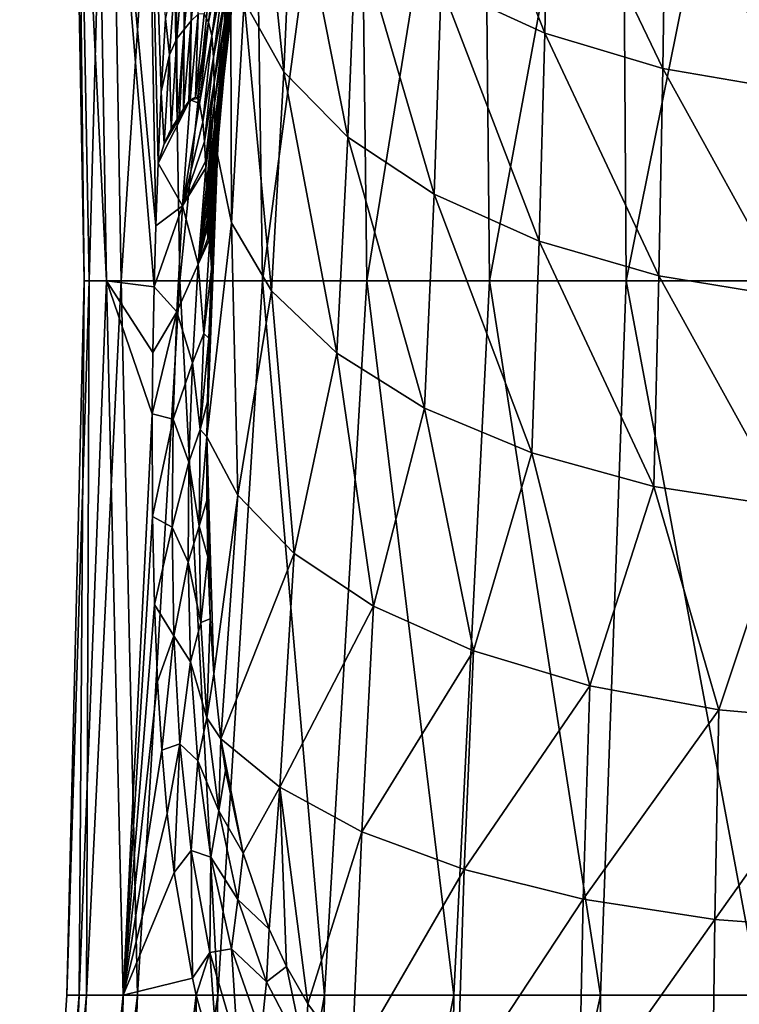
# Model space of a CAD drawing. Header units: millimetres. Extents: x -27 to 27, y -375 to 166.
# Tile 7 of 49: x -22 to -5, y 39 to 63. Entities that reach past the tile are written whole.
import ezdxf

# ---------------------------------------------------------------- set-up
doc = ezdxf.new("R2010")
doc.units = ezdxf.units.MM
doc.header["$LTSCALE"] = 62.577778
for name, color, linetype in [('13', 7, 'CONTINUOUS'), ('15', 7, 'CONTINUOUS'), ('6', 7, 'CONTINUOUS'), ('8', 7, 'CONTINUOUS'), ('9', 7, 'CONTINUOUS')]:
    doc.layers.add(name, color=color, linetype=linetype)

msp = doc.modelspace()

# ---------------------------------------------------------------- linework, layer by layer
at = {"layer": '13', "color": 7, "linetype": 'CONTINUOUS', "true_color": 0xa2afbf}
for points in [[(-18.388, 63.162, 10.067), (-18.21, 63.371, 10.44), (-18.177, 65.365, 10.517), (-18.388, 63.162, 10.067)], [(-18.388, 63.162, 10.067), (-18.177, 65.365, 10.517), (-18.376, 65.181, 10.128), (-18.388, 63.162, 10.067)], [(-18.21, 63.371, 10.44), (-18.039, 63.539, 10.815), (-17.98, 65.534, 10.911), (-18.21, 63.371, 10.44)], [(-18.21, 63.371, 10.44), (-17.98, 65.534, 10.911), (-18.177, 65.365, 10.517), (-18.21, 63.371, 10.44)], [(-17.781, 63.346, 11.471), (-17.513, 65.432, 11.996), (-17.892, 63.552, 11.165), (-17.781, 63.346, 11.471)], [(-17.781, 63.346, 11.471), (-17.429, 65.083, 12.285), (-17.513, 65.432, 11.996), (-17.781, 63.346, 11.471)], [(-17.387, 63.335, 12.938), (-17.103, 65.319, 13.546), (-17.394, 63.841, 12.704), (-17.387, 63.335, 12.938)], [(-17.387, 63.335, 12.938), (-17.124, 64.8, 13.785), (-17.103, 65.319, 13.546), (-17.387, 63.335, 12.938)], [(-18.595, 64.719, 9.692), (-18.567, 62.939, 9.7), (-18.376, 65.181, 10.128), (-18.595, 64.719, 9.692)], [(-18.567, 62.939, 9.7), (-18.388, 63.162, 10.067), (-18.376, 65.181, 10.128), (-18.567, 62.939, 9.7)], [(-17.701, 63.003, 11.745), (-17.429, 65.083, 12.285), (-17.781, 63.346, 11.471), (-17.701, 63.003, 11.745)], [(-17.701, 63.003, 11.745), (-17.389, 64.561, 12.525), (-17.429, 65.083, 12.285), (-17.701, 63.003, 11.745)], [(-18.595, 64.719, 9.692), (-18.851, 63.436, 9.137), (-18.754, 62.533, 9.311), (-18.595, 64.719, 9.692)], [(-18.595, 64.719, 9.692), (-18.754, 62.533, 9.311), (-18.567, 62.939, 9.7), (-18.595, 64.719, 9.692)], [(-17.397, 62.809, 13.161), (-17.153, 64.326, 14.032), (-17.124, 64.8, 13.785), (-17.397, 62.809, 13.161)], [(-17.397, 62.809, 13.161), (-17.124, 64.8, 13.785), (-17.387, 63.335, 12.938), (-17.397, 62.809, 13.161)], [(-17.658, 62.474, 11.971), (-17.389, 64.561, 12.525), (-17.701, 63.003, 11.745), (-17.658, 62.474, 11.971)], [(-17.658, 62.474, 11.971), (-17.394, 63.841, 12.704), (-17.389, 64.561, 12.525), (-17.658, 62.474, 11.971)], [(-17.413, 62.331, 13.39), (-17.173, 64.016, 14.328), (-17.153, 64.326, 14.032), (-17.413, 62.331, 13.39)], [(-17.413, 62.331, 13.39), (-17.153, 64.326, 14.032), (-17.397, 62.809, 13.161), (-17.413, 62.331, 13.39)], [(-17.4, 62.346, 15.664), (-17.313, 63.611, 16.587), (-17.229, 64.208, 16.434), (-17.4, 62.346, 15.664)], [(-17.4, 62.346, 15.664), (-17.229, 64.208, 16.434), (-17.211, 64.069, 15.966), (-17.4, 62.346, 15.664)], [(-17.643, 61.842, 12.166), (-17.394, 63.841, 12.704), (-17.658, 62.474, 11.971), (-17.643, 61.842, 12.166)], [(-17.643, 61.842, 12.166), (-17.387, 63.335, 12.938), (-17.394, 63.841, 12.704), (-17.643, 61.842, 12.166)], [(-17.419, 62.027, 13.666), (-17.409, 61.963, 14.015), (-17.173, 64.016, 14.328), (-17.419, 62.027, 13.666)], [(-17.419, 62.027, 13.666), (-17.173, 64.016, 14.328), (-17.413, 62.331, 13.39), (-17.419, 62.027, 13.666)], [(-17.409, 61.963, 14.015), (-17.176, 63.933, 14.7), (-17.173, 64.016, 14.328), (-17.409, 61.963, 14.015)], [(-17.409, 61.963, 14.015), (-17.403, 61.977, 14.392), (-17.176, 63.933, 14.7), (-17.409, 61.963, 14.015)], [(-17.403, 61.977, 14.392), (-17.184, 63.924, 15.098), (-17.176, 63.933, 14.7), (-17.403, 61.977, 14.392)], [(-17.403, 61.977, 14.392), (-17.399, 62.057, 14.794), (-17.184, 63.924, 15.098), (-17.403, 61.977, 14.392)], [(-17.399, 62.177, 15.216), (-17.4, 62.346, 15.664), (-17.211, 64.069, 15.966), (-17.399, 62.177, 15.216)], [(-17.399, 62.177, 15.216), (-17.211, 64.069, 15.966), (-17.195, 63.977, 15.523), (-17.399, 62.177, 15.216)], [(-17.399, 62.057, 14.794), (-17.399, 62.177, 15.216), (-17.195, 63.977, 15.523), (-17.399, 62.057, 14.794)], [(-17.399, 62.057, 14.794), (-17.195, 63.977, 15.523), (-17.184, 63.924, 15.098), (-17.399, 62.057, 14.794)], [(-17.443, 61.964, 15.89), (-17.313, 63.611, 16.587), (-17.4, 62.346, 15.664), (-17.443, 61.964, 15.89)], [(-18.851, 63.436, 9.137), (-18.955, 61.613, 8.871), (-18.754, 62.533, 9.311), (-18.851, 63.436, 9.137)], [(-18.401, 61.19, 10.035), (-18.27, 61.378, 10.331), (-18.21, 63.371, 10.44), (-18.401, 61.19, 10.035)], [(-18.401, 61.19, 10.035), (-18.21, 63.371, 10.44), (-18.388, 63.162, 10.067), (-18.401, 61.19, 10.035)], [(-18.27, 61.378, 10.331), (-18.236, 61.415, 10.41), (-18.21, 63.371, 10.44), (-18.27, 61.378, 10.331)], [(-18.236, 61.415, 10.41), (-18.106, 61.475, 10.727), (-18.039, 63.539, 10.815), (-18.236, 61.415, 10.41)], [(-18.236, 61.415, 10.41), (-18.039, 63.539, 10.815), (-18.21, 63.371, 10.44), (-18.236, 61.415, 10.41)], [(-18.106, 61.475, 10.727), (-17.781, 63.346, 11.471), (-17.892, 63.552, 11.165), (-18.106, 61.475, 10.727)], [(-18.106, 61.475, 10.727), (-17.892, 63.552, 11.165), (-18.039, 63.539, 10.815), (-18.106, 61.475, 10.727)], [(-18.058, 61.443, 10.851), (-17.781, 63.346, 11.471), (-18.106, 61.475, 10.727), (-18.058, 61.443, 10.851)], [(-18.001, 61.322, 11.017), (-17.781, 63.346, 11.471), (-18.058, 61.443, 10.851), (-18.001, 61.322, 11.017)], [(-18.001, 61.322, 11.017), (-17.701, 63.003, 11.745), (-17.781, 63.346, 11.471), (-18.001, 61.322, 11.017)], [(-18.562, 60.924, 9.684), (-18.388, 63.162, 10.067), (-18.567, 62.939, 9.7), (-18.562, 60.924, 9.684)], [(-18.562, 60.924, 9.684), (-18.502, 61.022, 9.815), (-18.388, 63.162, 10.067), (-18.562, 60.924, 9.684)], [(-18.502, 61.022, 9.815), (-18.401, 61.19, 10.035), (-18.388, 63.162, 10.067), (-18.502, 61.022, 9.815)], [(-17.629, 61.33, 12.385), (-17.387, 63.335, 12.938), (-17.643, 61.842, 12.166), (-17.629, 61.33, 12.385)], [(-17.629, 61.33, 12.385), (-17.397, 62.809, 13.161), (-17.387, 63.335, 12.938), (-17.629, 61.33, 12.385)], [(-18.754, 62.533, 9.311), (-18.705, 60.694, 9.379), (-18.567, 62.939, 9.7), (-18.754, 62.533, 9.311)], [(-18.705, 60.694, 9.379), (-18.562, 60.924, 9.684), (-18.567, 62.939, 9.7), (-18.705, 60.694, 9.379)], [(-17.922, 60.868, 11.291), (-17.701, 63.003, 11.745), (-18.001, 61.322, 11.017), (-17.922, 60.868, 11.291)], [(-17.922, 60.868, 11.291), (-17.658, 62.474, 11.971), (-17.701, 63.003, 11.745), (-17.922, 60.868, 11.291)], [(-17.628, 60.799, 12.592), (-17.397, 62.809, 13.161), (-17.629, 61.33, 12.385), (-17.628, 60.799, 12.592)], [(-17.628, 60.799, 12.592), (-17.413, 62.331, 13.39), (-17.397, 62.809, 13.161), (-17.628, 60.799, 12.592)], [(-18.754, 62.533, 9.311), (-18.955, 61.613, 8.871), (-18.879, 60.32, 9.008), (-18.754, 62.533, 9.311)], [(-18.754, 62.533, 9.311), (-18.879, 60.32, 9.008), (-18.705, 60.694, 9.379), (-18.754, 62.533, 9.311)], [(-17.882, 60.381, 11.487), (-17.658, 62.474, 11.971), (-17.922, 60.868, 11.291), (-17.882, 60.381, 11.487)], [(-17.882, 60.381, 11.487), (-17.643, 61.842, 12.166), (-17.658, 62.474, 11.971), (-17.882, 60.381, 11.487)], [(-17.632, 60.317, 12.804), (-17.419, 62.027, 13.666), (-17.413, 62.331, 13.39), (-17.632, 60.317, 12.804)], [(-17.632, 60.317, 12.804), (-17.413, 62.331, 13.39), (-17.628, 60.799, 12.592), (-17.632, 60.317, 12.804)], [(-17.556, 60.276, 14.513), (-17.543, 60.477, 14.937), (-17.399, 62.177, 15.216), (-17.556, 60.276, 14.513)], [(-17.556, 60.276, 14.513), (-17.399, 62.177, 15.216), (-17.399, 62.057, 14.794), (-17.556, 60.276, 14.513)], [(-17.543, 60.477, 14.937), (-17.443, 61.964, 15.89), (-17.4, 62.346, 15.664), (-17.543, 60.477, 14.937)], [(-17.543, 60.477, 14.937), (-17.4, 62.346, 15.664), (-17.399, 62.177, 15.216), (-17.543, 60.477, 14.937)], [(-17.626, 60.02, 13.061), (-17.419, 62.027, 13.666), (-17.632, 60.317, 12.804), (-17.626, 60.02, 13.061)], [(-17.626, 60.02, 13.061), (-17.605, 59.978, 13.386), (-17.419, 62.027, 13.666), (-17.626, 60.02, 13.061)], [(-17.605, 59.978, 13.386), (-17.409, 61.963, 14.015), (-17.419, 62.027, 13.666), (-17.605, 59.978, 13.386)], [(-17.605, 59.978, 13.386), (-17.586, 60.017, 13.738), (-17.409, 61.963, 14.015), (-17.605, 59.978, 13.386)], [(-17.586, 60.017, 13.738), (-17.57, 60.126, 14.116), (-17.403, 61.977, 14.392), (-17.586, 60.017, 13.738)], [(-17.586, 60.017, 13.738), (-17.403, 61.977, 14.392), (-17.409, 61.963, 14.015), (-17.586, 60.017, 13.738)], [(-17.57, 60.126, 14.116), (-17.556, 60.276, 14.513), (-17.399, 62.057, 14.794), (-17.57, 60.126, 14.116)], [(-17.57, 60.126, 14.116), (-17.399, 62.057, 14.794), (-17.403, 61.977, 14.392), (-17.57, 60.126, 14.116)], [(-17.551, 60.363, 15.246), (-17.443, 61.964, 15.89), (-17.543, 60.477, 14.937), (-17.551, 60.363, 15.246)], [(-17.856, 59.881, 11.664), (-17.643, 61.842, 12.166), (-17.882, 60.381, 11.487), (-17.856, 59.881, 11.664)], [(-17.849, 59.725, 11.719), (-17.643, 61.842, 12.166), (-17.856, 59.881, 11.664), (-17.849, 59.725, 11.719)], [(-17.849, 59.725, 11.719), (-17.629, 61.33, 12.385), (-17.643, 61.842, 12.166), (-17.849, 59.725, 11.719)], [(-18.955, 61.613, 8.871), (-19.033, 59.841, 8.669), (-18.879, 60.32, 9.008), (-18.955, 61.613, 8.871)], [(-17.831, 59.265, 11.899), (-17.629, 61.33, 12.385), (-17.849, 59.725, 11.719), (-17.831, 59.265, 11.899)], [(-17.831, 59.265, 11.899), (-17.628, 60.799, 12.592), (-17.629, 61.33, 12.385), (-17.831, 59.265, 11.899)], [(-17.823, 59.068, 11.989), (-17.628, 60.799, 12.592), (-17.831, 59.265, 11.899), (-17.823, 59.068, 11.989)], [(-17.818, 58.76, 12.099), (-17.628, 60.799, 12.592), (-17.823, 59.068, 11.989), (-17.818, 58.76, 12.099)], [(-17.818, 58.76, 12.099), (-17.632, 60.317, 12.804), (-17.628, 60.799, 12.592), (-17.818, 58.76, 12.099)], [(-17.662, 58.564, 14.239), (-17.551, 60.363, 15.246), (-17.543, 60.477, 14.937), (-17.662, 58.564, 14.239)], [(-17.662, 58.564, 14.239), (-17.543, 60.477, 14.937), (-17.556, 60.276, 14.513), (-17.662, 58.564, 14.239)], [(-17.817, 58.431, 12.201), (-17.632, 60.317, 12.804), (-17.818, 58.76, 12.099), (-17.817, 58.431, 12.201)], [(-17.815, 58.252, 12.27), (-17.632, 60.317, 12.804), (-17.817, 58.431, 12.201), (-17.815, 58.252, 12.27)], [(-17.815, 58.252, 12.27), (-17.626, 60.02, 13.061), (-17.632, 60.317, 12.804), (-17.815, 58.252, 12.27)], [(-17.685, 58.343, 13.854), (-17.662, 58.564, 14.239), (-17.556, 60.276, 14.513), (-17.685, 58.343, 13.854)], [(-17.685, 58.343, 13.854), (-17.556, 60.276, 14.513), (-17.57, 60.126, 14.116), (-17.685, 58.343, 13.854)], [(-17.637, 58.829, 14.668), (-17.551, 60.363, 15.246), (-17.662, 58.564, 14.239), (-17.637, 58.829, 14.668)], [(-17.796, 57.973, 12.509), (-17.626, 60.02, 13.061), (-17.815, 58.252, 12.27), (-17.796, 57.973, 12.509)], [(-17.796, 57.973, 12.509), (-17.767, 57.942, 12.803), (-17.626, 60.02, 13.061), (-17.796, 57.973, 12.509)], [(-17.767, 57.942, 12.803), (-17.605, 59.978, 13.386), (-17.626, 60.02, 13.061), (-17.767, 57.942, 12.803)], [(-17.767, 57.942, 12.803), (-17.738, 58.015, 13.132), (-17.605, 59.978, 13.386), (-17.767, 57.942, 12.803)], [(-17.738, 58.015, 13.132), (-17.711, 58.153, 13.481), (-17.586, 60.017, 13.738), (-17.738, 58.015, 13.132)], [(-17.738, 58.015, 13.132), (-17.586, 60.017, 13.738), (-17.605, 59.978, 13.386), (-17.738, 58.015, 13.132)], [(-17.711, 58.153, 13.481), (-17.685, 58.343, 13.854), (-17.57, 60.126, 14.116), (-17.711, 58.153, 13.481)], [(-17.711, 58.153, 13.481), (-17.57, 60.126, 14.116), (-17.586, 60.017, 13.738), (-17.711, 58.153, 13.481)], [(-17.696, 58.259, 13.696), (-17.685, 58.343, 13.854), (-17.711, 58.153, 13.481), (-17.696, 58.259, 13.696)], [(-17.752, 57.969, 12.967), (-17.738, 58.015, 13.132), (-17.767, 57.942, 12.803), (-17.752, 57.969, 12.967)]]:
    msp.add_3dface(points, dxfattribs=at)
at = {"layer": '15', "color": 7, "linetype": 'CONTINUOUS', "true_color": 0xa2afbf}
for points in [[(-18.879, 60.32, 9.008), (-19.033, 59.841, 8.669), (-18.236, 61.415, 10.41), (-18.879, 60.32, 9.008)], [(-18.236, 61.415, 10.41), (-19.033, 59.841, 8.669), (-18.429, 58.779, 10.004), (-18.236, 61.415, 10.41)], [(-18.879, 60.32, 9.008), (-18.236, 61.415, 10.41), (-18.705, 60.694, 9.379), (-18.879, 60.32, 9.008)], [(-18.236, 61.415, 10.41), (-18.562, 60.924, 9.684), (-18.705, 60.694, 9.379), (-18.236, 61.415, 10.41)], [(-18.236, 61.415, 10.41), (-18.502, 61.022, 9.815), (-18.562, 60.924, 9.684), (-18.236, 61.415, 10.41)], [(-18.236, 61.415, 10.41), (-18.401, 61.19, 10.035), (-18.502, 61.022, 9.815), (-18.236, 61.415, 10.41)], [(-18.001, 61.322, 11.017), (-18.236, 61.415, 10.41), (-18.429, 58.779, 10.004), (-18.001, 61.322, 11.017)], [(-18.236, 61.415, 10.41), (-18.27, 61.378, 10.331), (-18.401, 61.19, 10.035), (-18.236, 61.415, 10.41)], [(-18.058, 61.443, 10.851), (-18.106, 61.475, 10.727), (-18.236, 61.415, 10.41), (-18.058, 61.443, 10.851)], [(-18.001, 61.322, 11.017), (-18.058, 61.443, 10.851), (-18.236, 61.415, 10.41), (-18.001, 61.322, 11.017)], [(-17.922, 60.868, 11.291), (-18.001, 61.322, 11.017), (-18.429, 58.779, 10.004), (-17.922, 60.868, 11.291)], [(-17.882, 60.381, 11.487), (-17.922, 60.868, 11.291), (-18.429, 58.779, 10.004), (-17.882, 60.381, 11.487)], [(-17.856, 59.881, 11.664), (-17.882, 60.381, 11.487), (-18.429, 58.779, 10.004), (-17.856, 59.881, 11.664)], [(-19.033, 59.841, 8.669), (-19.089, 58.28, 8.528), (-18.429, 58.779, 10.004), (-19.033, 59.841, 8.669)], [(-17.849, 59.725, 11.719), (-17.856, 59.881, 11.664), (-18.429, 58.779, 10.004), (-17.849, 59.725, 11.719)], [(-18.042, 57.327, 11.265), (-17.849, 59.725, 11.719), (-18.429, 58.779, 10.004), (-18.042, 57.327, 11.265)], [(-17.831, 59.265, 11.899), (-17.849, 59.725, 11.719), (-18.042, 57.327, 11.265), (-17.831, 59.265, 11.899)], [(-17.823, 59.068, 11.989), (-17.831, 59.265, 11.899), (-18.042, 57.327, 11.265), (-17.823, 59.068, 11.989)], [(-17.818, 58.76, 12.099), (-17.823, 59.068, 11.989), (-18.042, 57.327, 11.265), (-17.818, 58.76, 12.099)], [(-17.623, 59.031, 14.842), (-17.637, 58.829, 14.668), (-17.71, 57.218, 14.264), (-17.623, 59.031, 14.842)], [(-17.637, 58.829, 14.668), (-17.623, 59.031, 14.842), (-17.63, 58.934, 14.751), (-17.637, 58.829, 14.668)], [(-19.089, 58.28, 8.528), (-19.131, 56.772, 8.431), (-18.429, 58.779, 10.004), (-19.089, 58.28, 8.528)], [(-19.131, 56.772, 8.431), (-18.569, 56.143, 9.715), (-18.429, 58.779, 10.004), (-19.131, 56.772, 8.431)], [(-18.569, 56.143, 9.715), (-18.042, 57.327, 11.265), (-18.429, 58.779, 10.004), (-18.569, 56.143, 9.715)], [(-17.817, 58.431, 12.201), (-17.818, 58.76, 12.099), (-18.042, 57.327, 11.265), (-17.817, 58.431, 12.201)], [(-17.71, 57.218, 14.264), (-17.637, 58.829, 14.668), (-17.662, 58.564, 14.239), (-17.71, 57.218, 14.264)], [(-17.71, 57.218, 14.264), (-17.662, 58.564, 14.239), (-17.685, 58.343, 13.854), (-17.71, 57.218, 14.264)], [(-17.815, 58.252, 12.27), (-17.817, 58.431, 12.201), (-18.042, 57.327, 11.265), (-17.815, 58.252, 12.27)], [(-17.796, 57.973, 12.509), (-17.815, 58.252, 12.27), (-18.042, 57.327, 11.265), (-17.796, 57.973, 12.509)], [(-17.71, 57.218, 14.264), (-17.696, 58.259, 13.696), (-17.711, 58.153, 13.481), (-17.71, 57.218, 14.264)], [(-17.71, 57.218, 14.264), (-17.685, 58.343, 13.854), (-17.696, 58.259, 13.696), (-17.71, 57.218, 14.264)], [(-17.752, 57.969, 12.967), (-17.796, 57.973, 12.509), (-18.042, 57.327, 11.265), (-17.752, 57.969, 12.967)], [(-17.895, 55.606, 12.403), (-17.752, 57.969, 12.967), (-18.042, 57.327, 11.265), (-17.895, 55.606, 12.403)], [(-17.71, 57.218, 14.264), (-17.752, 57.969, 12.967), (-17.895, 55.606, 12.403), (-17.71, 57.218, 14.264)], [(-17.752, 57.969, 12.967), (-17.767, 57.942, 12.803), (-17.796, 57.973, 12.509), (-17.752, 57.969, 12.967)], [(-17.71, 57.218, 14.264), (-17.738, 58.015, 13.132), (-17.752, 57.969, 12.967), (-17.71, 57.218, 14.264)], [(-17.71, 57.218, 14.264), (-17.711, 58.153, 13.481), (-17.738, 58.015, 13.132), (-17.71, 57.218, 14.264)], [(-18.183, 54.879, 10.924), (-18.042, 57.327, 11.265), (-18.569, 56.143, 9.715), (-18.183, 54.879, 10.924)], [(-18.183, 54.879, 10.924), (-17.895, 55.606, 12.403), (-18.042, 57.327, 11.265), (-18.183, 54.879, 10.924)], [(-17.771, 55.497, 13.783), (-17.71, 57.218, 14.264), (-17.895, 55.606, 12.403), (-17.771, 55.497, 13.783)], [(-19.131, 56.772, 8.431), (-19.163, 55.137, 8.372), (-18.569, 56.143, 9.715), (-19.131, 56.772, 8.431)], [(-19.163, 55.137, 8.372), (-19.178, 53.612, 8.363), (-18.569, 56.143, 9.715), (-19.163, 55.137, 8.372)], [(-19.178, 53.612, 8.363), (-18.657, 53.481, 9.558), (-18.569, 56.143, 9.715), (-19.178, 53.612, 8.363)], [(-18.657, 53.481, 9.558), (-18.183, 54.879, 10.924), (-18.569, 56.143, 9.715), (-18.657, 53.481, 9.558)], [(-17.986, 53.222, 12.014), (-17.895, 55.606, 12.403), (-18.183, 54.879, 10.924), (-17.986, 53.222, 12.014)], [(-17.986, 53.222, 12.014), (-17.771, 55.497, 13.783), (-17.895, 55.606, 12.403), (-17.986, 53.222, 12.014)], [(-17.809, 53.914, 13.405), (-17.771, 55.497, 13.783), (-17.986, 53.222, 12.014), (-17.809, 53.914, 13.405)], [(-18.268, 52.412, 10.714), (-18.183, 54.879, 10.924), (-18.657, 53.481, 9.558), (-18.268, 52.412, 10.714)], [(-18.268, 52.412, 10.714), (-17.986, 53.222, 12.014), (-18.183, 54.879, 10.924), (-18.268, 52.412, 10.714)], [(-17.821, 53.046, 13.229), (-17.809, 53.914, 13.405), (-17.986, 53.222, 12.014), (-17.821, 53.046, 13.229)], [(-19.178, 53.612, 8.363), (-19.171, 51.062, 8.453), (-18.657, 53.481, 9.558), (-19.178, 53.612, 8.363)], [(-19.171, 51.062, 8.453), (-18.686, 50.798, 9.557), (-18.657, 53.481, 9.558), (-19.171, 51.062, 8.453)], [(-18.686, 50.798, 9.557), (-18.268, 52.412, 10.714), (-18.657, 53.481, 9.558), (-18.686, 50.798, 9.557)], [(-18.016, 50.827, 11.781), (-17.986, 53.222, 12.014), (-18.268, 52.412, 10.714), (-18.016, 50.827, 11.781)], [(-18.016, 50.827, 11.781), (-17.821, 53.046, 13.229), (-17.986, 53.222, 12.014), (-18.016, 50.827, 11.781)], [(-17.823, 51.46, 12.97), (-17.821, 53.046, 13.229), (-18.016, 50.827, 11.781), (-17.823, 51.46, 12.97)], [(-18.288, 49.932, 10.663), (-18.268, 52.412, 10.714), (-18.686, 50.798, 9.557), (-18.288, 49.932, 10.663)], [(-18.288, 49.932, 10.663), (-18.016, 50.827, 11.781), (-18.268, 52.412, 10.714), (-18.288, 49.932, 10.663)], [(-17.8, 50.062, 12.818), (-17.823, 51.46, 12.97), (-18.016, 50.827, 11.781), (-17.8, 50.062, 12.818)], [(-19.171, 51.062, 8.453), (-19.126, 48.878, 8.646), (-18.686, 50.798, 9.557), (-19.171, 51.062, 8.453)], [(-19.126, 48.878, 8.646), (-18.641, 48.103, 9.741), (-18.686, 50.798, 9.557), (-19.126, 48.878, 8.646)], [(-18.641, 48.103, 9.741), (-18.288, 49.932, 10.663), (-18.686, 50.798, 9.557), (-18.641, 48.103, 9.741)], [(-17.971, 48.432, 11.742), (-18.016, 50.827, 11.781), (-18.288, 49.932, 10.663), (-17.971, 48.432, 11.742)], [(-17.971, 48.432, 11.742), (-17.8, 50.062, 12.818), (-18.016, 50.827, 11.781), (-17.971, 48.432, 11.742)], [(-18.225, 47.452, 10.803), (-18.288, 49.932, 10.663), (-18.641, 48.103, 9.741), (-18.225, 47.452, 10.803)], [(-18.225, 47.452, 10.803), (-17.971, 48.432, 11.742), (-18.288, 49.932, 10.663), (-18.225, 47.452, 10.803)], [(-17.74, 48.523, 12.746), (-17.8, 50.062, 12.818), (-17.971, 48.432, 11.742), (-17.74, 48.523, 12.746)], [(-19.126, 48.878, 8.646), (-19.05, 46.969, 8.915), (-18.641, 48.103, 9.741), (-19.126, 48.878, 8.646)], [(-17.821, 46.061, 11.939), (-17.971, 48.432, 11.742), (-18.225, 47.452, 10.803), (-17.821, 46.061, 11.939)], [(-17.821, 46.061, 11.939), (-17.74, 48.523, 12.746), (-17.971, 48.432, 11.742), (-17.821, 46.061, 11.939)], [(-17.647, 47.155, 12.781), (-17.74, 48.523, 12.746), (-17.821, 46.061, 11.939), (-17.647, 47.155, 12.781)], [(-19.05, 46.969, 8.915), (-18.943, 45.258, 9.245), (-18.641, 48.103, 9.741), (-19.05, 46.969, 8.915)], [(-18.943, 45.258, 9.245), (-18.496, 45.414, 10.148), (-18.641, 48.103, 9.741), (-18.943, 45.258, 9.245)], [(-18.496, 45.414, 10.148), (-18.225, 47.452, 10.803), (-18.641, 48.103, 9.741), (-18.496, 45.414, 10.148)], [(-18.05, 44.995, 11.171), (-18.225, 47.452, 10.803), (-18.496, 45.414, 10.148), (-18.05, 44.995, 11.171)], [(-18.05, 44.995, 11.171), (-17.821, 46.061, 11.939), (-18.225, 47.452, 10.803), (-18.05, 44.995, 11.171)], [(-17.473, 45.541, 12.957), (-17.647, 47.155, 12.781), (-17.821, 46.061, 11.939), (-17.473, 45.541, 12.957)], [(-17.529, 43.749, 12.402), (-17.821, 46.061, 11.939), (-18.05, 44.995, 11.171), (-17.529, 43.749, 12.402)], [(-17.529, 43.749, 12.402), (-17.473, 45.541, 12.957), (-17.821, 46.061, 11.939), (-17.529, 43.749, 12.402)], [(-17.357, 44.751, 13.102), (-17.473, 45.541, 12.957), (-17.529, 43.749, 12.402), (-17.357, 44.751, 13.102)], [(-18.943, 45.258, 9.245), (-18.805, 43.683, 9.632), (-18.496, 45.414, 10.148), (-18.943, 45.258, 9.245)], [(-18.805, 43.683, 9.632), (-18.632, 42.221, 10.071), (-18.496, 45.414, 10.148), (-18.805, 43.683, 9.632)], [(-18.632, 42.221, 10.071), (-18.213, 42.771, 10.811), (-18.496, 45.414, 10.148), (-18.632, 42.221, 10.071)], [(-18.213, 42.771, 10.811), (-18.05, 44.995, 11.171), (-18.496, 45.414, 10.148), (-18.213, 42.771, 10.811)], [(-17.727, 42.602, 11.793), (-18.05, 44.995, 11.171), (-18.213, 42.771, 10.811), (-17.727, 42.602, 11.793)], [(-17.727, 42.602, 11.793), (-17.529, 43.749, 12.402), (-18.05, 44.995, 11.171), (-17.727, 42.602, 11.793)], [(-16.921, 42.704, 13.687), (-17.357, 44.751, 13.102), (-17.529, 43.749, 12.402), (-16.921, 42.704, 13.687)], [(-17.049, 41.547, 13.145), (-17.529, 43.749, 12.402), (-17.727, 42.602, 11.793), (-17.049, 41.547, 13.145)], [(-17.049, 41.547, 13.145), (-16.921, 42.704, 13.687), (-17.529, 43.749, 12.402), (-17.049, 41.547, 13.145)], [(-18.632, 42.221, 10.071), (-18.18, 39.6, 11.074), (-18.213, 42.771, 10.811), (-18.632, 42.221, 10.071)], [(-18.18, 39.6, 11.074), (-17.746, 40.231, 11.741), (-18.213, 42.771, 10.811), (-18.18, 39.6, 11.074)], [(-17.746, 40.231, 11.741), (-17.727, 42.602, 11.793), (-18.213, 42.771, 10.811), (-17.746, 40.231, 11.741)], [(-17.212, 40.326, 12.672), (-17.727, 42.602, 11.793), (-17.746, 40.231, 11.741), (-17.212, 40.326, 12.672)], [(-17.212, 40.326, 12.672), (-17.049, 41.547, 13.145), (-17.727, 42.602, 11.793), (-17.212, 40.326, 12.672)], [(-16.277, 40.815, 14.537), (-16.921, 42.704, 13.687), (-17.049, 41.547, 13.145), (-16.277, 40.815, 14.537)], [(-16.339, 39.507, 14.143), (-17.049, 41.547, 13.145), (-17.212, 40.326, 12.672), (-16.339, 39.507, 14.143)], [(-16.339, 39.507, 14.143), (-16.277, 40.815, 14.537), (-17.049, 41.547, 13.145), (-16.339, 39.507, 14.143)], [(-15.843, 39.885, 15.073), (-16.277, 40.815, 14.537), (-16.339, 39.507, 14.143), (-15.843, 39.885, 15.073)], [(-18.18, 39.6, 11.074), (-18.084, 39.172, 11.266), (-17.746, 40.231, 11.741), (-18.18, 39.6, 11.074)], [(-18.084, 39.172, 11.266), (-17.524, 37.157, 12.29), (-17.746, 40.231, 11.741), (-18.084, 39.172, 11.266)], [(-17.049, 37.859, 12.912), (-17.212, 40.326, 12.672), (-17.746, 40.231, 11.741), (-17.049, 37.859, 12.912)], [(-17.524, 37.157, 12.29), (-17.049, 37.859, 12.912), (-17.746, 40.231, 11.741), (-17.524, 37.157, 12.29)], [(-16.47, 38.218, 13.772), (-16.339, 39.507, 14.143), (-17.212, 40.326, 12.672), (-16.47, 38.218, 13.772)], [(-16.47, 38.218, 13.772), (-17.212, 40.326, 12.672), (-17.049, 37.859, 12.912), (-16.47, 38.218, 13.772)], [(-15.38, 37.657, 15.317), (-15.843, 39.885, 15.073), (-16.339, 39.507, 14.143), (-15.38, 37.657, 15.317)], [(-15.313, 38.957, 15.683), (-15.843, 39.885, 15.073), (-15.38, 37.657, 15.317), (-15.313, 38.957, 15.683)], [(-15.38, 37.657, 15.317), (-16.339, 39.507, 14.143), (-16.47, 38.218, 13.772), (-15.38, 37.657, 15.317)], [(-14.221, 37.477, 16.805), (-15.313, 38.957, 15.683), (-15.38, 37.657, 15.317), (-14.221, 37.477, 16.805)]]:
    msp.add_3dface(points, dxfattribs=at)
at = {"layer": '6', "color": 7, "linetype": 'CONTINUOUS', "true_color": 0xa2afbf}
for points in [[(-17.069, 67.714, 20.143), (-17.551, 60.363, 15.246), (-17.63, 58.934, 14.751), (-17.069, 67.714, 20.143)], [(-17.191, 66.361, 21.244), (-17.069, 67.714, 20.143), (-17.63, 58.934, 14.751), (-17.191, 66.361, 21.244)], [(-17.443, 61.964, 15.89), (-17.551, 60.363, 15.246), (-17.069, 67.714, 20.143), (-17.443, 61.964, 15.89)], [(-17.313, 63.611, 16.587), (-17.443, 61.964, 15.89), (-17.069, 67.714, 20.143), (-17.313, 63.611, 16.587)], [(-17.623, 59.031, 14.842), (-17.191, 66.361, 21.244), (-17.63, 58.934, 14.751), (-17.623, 59.031, 14.842)], [(-17.231, 65.603, 20.532), (-17.191, 66.361, 21.244), (-17.623, 59.031, 14.842), (-17.231, 65.603, 20.532)], [(-17.557, 60.043, 15.662), (-17.231, 65.603, 20.532), (-17.623, 59.031, 14.842), (-17.557, 60.043, 15.662)], [(-17.551, 60.363, 15.246), (-17.637, 58.829, 14.668), (-17.63, 58.934, 14.751), (-17.551, 60.363, 15.246)]]:
    msp.add_3dface(points, dxfattribs=at)
at = {"layer": '8', "color": 7, "linetype": 'CONTINUOUS', "true_color": 0xa2afbf}
for points in [[(-9.428, 63.068, 35.669), (-11.866, 69.267, 38.834), (-12, 64.252, 34.199), (-9.428, 63.068, 35.669)], [(-9.322, 68.082, 40.15), (-11.866, 69.267, 38.834), (-9.428, 63.068, 35.669), (-9.322, 68.082, 40.15)], [(-15.914, 62.106, 25.646), (-16.644, 69.129, 28.146), (-16.893, 63.863, 23.178), (-15.914, 62.106, 25.646)], [(-15.679, 67.342, 30.364), (-16.644, 69.129, 28.146), (-15.914, 62.106, 25.646), (-15.679, 67.342, 30.364)], [(-6.495, 62.187, 36.762), (-9.322, 68.082, 40.15), (-9.428, 63.068, 35.669), (-6.495, 62.187, 36.762)], [(-6.422, 67.201, 41.13), (-9.322, 68.082, 40.15), (-6.495, 62.187, 36.762), (-6.422, 67.201, 41.13)], [(-14.322, 60.488, 27.92), (-15.679, 67.342, 30.364), (-15.914, 62.106, 25.646), (-14.322, 60.488, 27.92)], [(-14.11, 65.696, 32.407), (-15.679, 67.342, 30.364), (-14.322, 60.488, 27.92), (-14.11, 65.696, 32.407)], [(-3.311, 61.646, 37.434), (-6.422, 67.201, 41.13), (-6.495, 62.187, 36.762), (-3.311, 61.646, 37.434)], [(-3.274, 66.659, 41.732), (-6.422, 67.201, 41.13), (-3.311, 61.646, 37.434), (-3.274, 66.659, 41.732)], [(-17.231, 65.603, 20.532), (-17.557, 60.043, 15.662), (-17.214, 58.355, 18.563), (-17.231, 65.603, 20.532)], [(-17.231, 65.603, 20.532), (-17.214, 58.355, 18.563), (-16.893, 63.863, 23.178), (-17.231, 65.603, 20.532)], [(-12.18, 59.07, 29.914), (-14.11, 65.696, 32.407), (-14.322, 60.488, 27.92), (-12.18, 59.07, 29.914)], [(-12, 64.252, 34.199), (-14.11, 65.696, 32.407), (-12.18, 59.07, 29.914), (-12, 64.252, 34.199)], [(-9.569, 57.906, 31.549), (-12, 64.252, 34.199), (-12.18, 59.07, 29.914), (-9.569, 57.906, 31.549)], [(-9.428, 63.068, 35.669), (-12, 64.252, 34.199), (-9.569, 57.906, 31.549), (-9.428, 63.068, 35.669)], [(-17.214, 58.355, 18.563), (-16.217, 56.671, 21.303), (-16.893, 63.863, 23.178), (-17.214, 58.355, 18.563)], [(-16.217, 56.671, 21.303), (-15.914, 62.106, 25.646), (-16.893, 63.863, 23.178), (-16.217, 56.671, 21.303)], [(-6.592, 57.041, 32.766), (-9.428, 63.068, 35.669), (-9.569, 57.906, 31.549), (-6.592, 57.041, 32.766)], [(-6.495, 62.187, 36.762), (-9.428, 63.068, 35.669), (-6.592, 57.041, 32.766), (-6.495, 62.187, 36.762)], [(-3.36, 56.508, 33.513), (-6.495, 62.187, 36.762), (-6.592, 57.041, 32.766), (-3.36, 56.508, 33.513)], [(-3.311, 61.646, 37.434), (-6.495, 62.187, 36.762), (-3.36, 56.508, 33.513), (-3.311, 61.646, 37.434)], [(-16.217, 56.671, 21.303), (-14.594, 55.119, 23.827), (-15.914, 62.106, 25.646), (-16.217, 56.671, 21.303)], [(-14.594, 55.119, 23.827), (-14.322, 60.488, 27.92), (-15.914, 62.106, 25.646), (-14.594, 55.119, 23.827)], [(-14.594, 55.119, 23.827), (-12.412, 53.758, 26.04), (-14.322, 60.488, 27.92), (-14.594, 55.119, 23.827)], [(-12.412, 53.758, 26.04), (-12.18, 59.07, 29.914), (-14.322, 60.488, 27.92), (-12.412, 53.758, 26.04)], [(-17.821, 53.046, 13.229), (-17.557, 60.043, 15.662), (-17.809, 53.914, 13.405), (-17.821, 53.046, 13.229)], [(-17.557, 60.043, 15.662), (-17.821, 53.046, 13.229), (-17.214, 58.355, 18.563), (-17.557, 60.043, 15.662)], [(-17.809, 53.914, 13.405), (-17.557, 60.043, 15.662), (-17.771, 55.497, 13.783), (-17.809, 53.914, 13.405)], [(-17.771, 55.497, 13.783), (-17.557, 60.043, 15.662), (-17.71, 57.218, 14.264), (-17.771, 55.497, 13.783)], [(-17.557, 60.043, 15.662), (-17.623, 59.031, 14.842), (-17.71, 57.218, 14.264), (-17.557, 60.043, 15.662)], [(-12.412, 53.758, 26.04), (-9.751, 52.642, 27.856), (-12.18, 59.07, 29.914), (-12.412, 53.758, 26.04)], [(-9.751, 52.642, 27.856), (-9.569, 57.906, 31.549), (-12.18, 59.07, 29.914), (-9.751, 52.642, 27.856)], [(-17.821, 53.046, 13.229), (-17.05, 51.597, 16.298), (-17.214, 58.355, 18.563), (-17.821, 53.046, 13.229)], [(-17.214, 58.355, 18.563), (-17.05, 51.597, 16.298), (-16.217, 56.671, 21.303), (-17.214, 58.355, 18.563)], [(-9.751, 52.642, 27.856), (-6.717, 51.812, 29.206), (-9.569, 57.906, 31.549), (-9.751, 52.642, 27.856)], [(-6.717, 51.812, 29.206), (-6.592, 57.041, 32.766), (-9.569, 57.906, 31.549), (-6.717, 51.812, 29.206)], [(-6.717, 51.812, 29.206), (-3.424, 51.302, 30.036), (-6.592, 57.041, 32.766), (-6.717, 51.812, 29.206)], [(-3.424, 51.302, 30.036), (-3.36, 56.508, 33.513), (-6.592, 57.041, 32.766), (-3.424, 51.302, 30.036)], [(-17.05, 51.597, 16.298), (-15.653, 50.142, 19.14), (-16.217, 56.671, 21.303), (-17.05, 51.597, 16.298)], [(-16.217, 56.671, 21.303), (-15.653, 50.142, 19.14), (-14.594, 55.119, 23.827), (-16.217, 56.671, 21.303)], [(-15.653, 50.142, 19.14), (-13.679, 48.836, 21.689), (-14.594, 55.119, 23.827), (-15.653, 50.142, 19.14)], [(-14.594, 55.119, 23.827), (-13.679, 48.836, 21.689), (-12.412, 53.758, 26.04), (-14.594, 55.119, 23.827)], [(-13.679, 48.836, 21.689), (-11.2, 47.729, 23.851), (-12.412, 53.758, 26.04), (-13.679, 48.836, 21.689)], [(-12.412, 53.758, 26.04), (-11.2, 47.729, 23.851), (-9.751, 52.642, 27.856), (-12.412, 53.758, 26.04)], [(-17.823, 51.46, 12.97), (-17.8, 50.062, 12.818), (-17.821, 53.046, 13.229), (-17.823, 51.46, 12.97)], [(-17.74, 48.523, 12.746), (-17.647, 47.155, 12.781), (-17.821, 53.046, 13.229), (-17.74, 48.523, 12.746)], [(-17.821, 53.046, 13.229), (-17.647, 47.155, 12.781), (-17.05, 51.597, 16.298), (-17.821, 53.046, 13.229)], [(-17.8, 50.062, 12.818), (-17.74, 48.523, 12.746), (-17.821, 53.046, 13.229), (-17.8, 50.062, 12.818)], [(-11.2, 47.729, 23.851), (-8.307, 46.86, 25.546), (-9.751, 52.642, 27.856), (-11.2, 47.729, 23.851)], [(-9.751, 52.642, 27.856), (-8.307, 46.86, 25.546), (-6.717, 51.812, 29.206), (-9.751, 52.642, 27.856)], [(-8.307, 46.86, 25.546), (-5.107, 46.263, 26.712), (-6.717, 51.812, 29.206), (-8.307, 46.86, 25.546)], [(-6.717, 51.812, 29.206), (-5.107, 46.263, 26.712), (-3.424, 51.302, 30.036), (-6.717, 51.812, 29.206)], [(-17.647, 47.155, 12.781), (-17.473, 45.541, 12.957), (-17.05, 51.597, 16.298), (-17.647, 47.155, 12.781)], [(-17.05, 51.597, 16.298), (-17.473, 45.541, 12.957), (-15.653, 50.142, 19.14), (-17.05, 51.597, 16.298)], [(-5.107, 46.263, 26.712), (-1.719, 45.959, 27.305), (-3.424, 51.302, 30.036), (-5.107, 46.263, 26.712)], [(-17.473, 45.541, 12.957), (-16.011, 44.34, 16.073), (-15.653, 50.142, 19.14), (-17.473, 45.541, 12.957)], [(-15.653, 50.142, 19.14), (-16.011, 44.34, 16.073), (-13.679, 48.836, 21.689), (-15.653, 50.142, 19.14)], [(-16.011, 44.34, 16.073), (-13.973, 43.231, 18.845), (-13.679, 48.836, 21.689), (-16.011, 44.34, 16.073)], [(-13.679, 48.836, 21.689), (-13.973, 43.231, 18.845), (-11.2, 47.729, 23.851), (-13.679, 48.836, 21.689)], [(-13.973, 43.231, 18.845), (-11.429, 42.292, 21.192), (-11.2, 47.729, 23.851), (-13.973, 43.231, 18.845)], [(-11.2, 47.729, 23.851), (-11.429, 42.292, 21.192), (-8.307, 46.86, 25.546), (-11.2, 47.729, 23.851)], [(-11.429, 42.292, 21.192), (-8.471, 41.556, 23.032), (-8.307, 46.86, 25.546), (-11.429, 42.292, 21.192)], [(-8.307, 46.86, 25.546), (-8.471, 41.556, 23.032), (-5.107, 46.263, 26.712), (-8.307, 46.86, 25.546)], [(-8.471, 41.556, 23.032), (-5.207, 41.05, 24.296), (-5.107, 46.263, 26.712), (-8.471, 41.556, 23.032)], [(-5.107, 46.263, 26.712), (-5.207, 41.05, 24.296), (-1.719, 45.959, 27.305), (-5.107, 46.263, 26.712)], [(-5.207, 41.05, 24.296), (-1.754, 40.793, 24.939), (-1.719, 45.959, 27.305), (-5.207, 41.05, 24.296)], [(-17.357, 44.751, 13.102), (-16.921, 42.704, 13.687), (-17.473, 45.541, 12.957), (-17.357, 44.751, 13.102)], [(-17.473, 45.541, 12.957), (-16.921, 42.704, 13.687), (-16.011, 44.34, 16.073), (-17.473, 45.541, 12.957)], [(-16.921, 42.704, 13.687), (-16.277, 40.815, 14.537), (-16.011, 44.34, 16.073), (-16.921, 42.704, 13.687)], [(-16.277, 40.815, 14.537), (-15.843, 39.885, 15.073), (-16.011, 44.34, 16.073), (-16.277, 40.815, 14.537)], [(-15.843, 39.885, 15.073), (-15.313, 38.957, 15.683), (-16.011, 44.34, 16.073), (-15.843, 39.885, 15.073)], [(-16.011, 44.34, 16.073), (-15.313, 38.957, 15.683), (-13.973, 43.231, 18.845), (-16.011, 44.34, 16.073)], [(-15.313, 38.957, 15.683), (-14.221, 37.477, 16.805), (-13.973, 43.231, 18.845), (-15.313, 38.957, 15.683)], [(-13.973, 43.231, 18.845), (-14.221, 37.477, 16.805), (-11.429, 42.292, 21.192), (-13.973, 43.231, 18.845)], [(-14.221, 37.477, 16.805), (-11.601, 36.807, 19.284), (-11.429, 42.292, 21.192), (-14.221, 37.477, 16.805)], [(-11.429, 42.292, 21.192), (-11.601, 36.807, 19.284), (-8.471, 41.556, 23.032), (-11.429, 42.292, 21.192)], [(-11.601, 36.807, 19.284), (-8.583, 36.276, 21.219), (-8.471, 41.556, 23.032), (-11.601, 36.807, 19.284)], [(-8.471, 41.556, 23.032), (-8.583, 36.276, 21.219), (-5.207, 41.05, 24.296), (-8.471, 41.556, 23.032)], [(-8.583, 36.276, 21.219), (-5.268, 35.911, 22.546), (-5.207, 41.05, 24.296), (-8.583, 36.276, 21.219)], [(-5.207, 41.05, 24.296), (-5.268, 35.911, 22.546), (-1.754, 40.793, 24.939), (-5.207, 41.05, 24.296)], [(-5.268, 35.911, 22.546), (-1.77, 35.725, 23.22), (-1.754, 40.793, 24.939), (-5.268, 35.911, 22.546)]]:
    msp.add_3dface(points, dxfattribs=at)
at = {"layer": '9', "color": 7, "linetype": 'CONTINUOUS', "true_color": 0xa2afbf}
for points in [[(-20.872, 56.917, 1.209), (-20.313, 56.917, 4.946), (-21.196, 74.682, 1.244), (-20.872, 56.917, 1.209)], [(-21.073, 74.682, -2.593), (-20.872, 56.917, 1.209), (-21.196, 74.682, 1.244), (-21.073, 74.682, -2.593)], [(-21.196, 74.682, 1.244), (-20.313, 56.917, 4.946), (-20.625, 74.682, 5.04), (-21.196, 74.682, 1.244)], [(-20.749, 56.917, -2.567), (-20.872, 56.917, 1.209), (-21.073, 74.682, -2.593), (-20.749, 56.917, -2.567)], [(-20.262, 74.682, -6.345), (-20.749, 56.917, -2.567), (-21.073, 74.682, -2.593), (-20.262, 74.682, -6.345)], [(-19.948, 56.917, -6.259), (-20.749, 56.917, -2.567), (-20.262, 74.682, -6.345), (-19.948, 56.917, -6.259)], [(-20.313, 56.917, 4.946), (-19.131, 56.772, 8.431), (-20.625, 74.682, 5.04), (-20.313, 56.917, 4.946)], [(-20.625, 74.682, 5.04), (-19.131, 56.772, 8.431), (-19.089, 58.28, 8.528), (-20.625, 74.682, 5.04)], [(-19.381, 74.682, 8.671), (-20.625, 74.682, 5.04), (-19.089, 58.28, 8.528), (-19.381, 74.682, 8.671)], [(-18.788, 74.682, -9.89), (-19.948, 56.917, -6.259), (-20.262, 74.682, -6.345), (-18.788, 74.682, -9.89)], [(-18.495, 56.917, -9.747), (-19.948, 56.917, -6.259), (-18.788, 74.682, -9.89), (-18.495, 56.917, -9.747)], [(-18.851, 63.436, 9.137), (-19.381, 74.682, 8.671), (-18.955, 61.613, 8.871), (-18.851, 63.436, 9.137)], [(-18.955, 61.613, 8.871), (-19.381, 74.682, 8.671), (-19.033, 59.841, 8.669), (-18.955, 61.613, 8.871)], [(-19.033, 59.841, 8.669), (-19.381, 74.682, 8.671), (-19.089, 58.28, 8.528), (-19.033, 59.841, 8.669)], [(-16.7, 74.682, -13.111), (-18.495, 56.917, -9.747), (-18.788, 74.682, -9.89), (-16.7, 74.682, -13.111)], [(-16.439, 56.917, -12.917), (-18.495, 56.917, -9.747), (-16.7, 74.682, -13.111), (-16.439, 56.917, -12.917)], [(-14.067, 74.682, -15.904), (-16.439, 56.917, -12.917), (-16.7, 74.682, -13.111), (-14.067, 74.682, -15.904)], [(-13.846, 56.917, -15.665), (-16.439, 56.917, -12.917), (-14.067, 74.682, -15.904), (-13.846, 56.917, -15.665)], [(-10.973, 74.682, -18.177), (-13.846, 56.917, -15.665), (-14.067, 74.682, -15.904), (-10.973, 74.682, -18.177)], [(-10.801, 56.917, -17.901), (-13.846, 56.917, -15.665), (-10.973, 74.682, -18.177), (-10.801, 56.917, -17.901)], [(-7.521, 74.682, -19.855), (-10.801, 56.917, -17.901), (-10.973, 74.682, -18.177), (-7.521, 74.682, -19.855)], [(-7.403, 56.917, -19.552), (-10.801, 56.917, -17.901), (-7.521, 74.682, -19.855), (-7.403, 56.917, -19.552)], [(-3.823, 74.682, -20.885), (-7.403, 56.917, -19.552), (-7.521, 74.682, -19.855), (-3.823, 74.682, -20.885)], [(-3.763, 56.917, -20.565), (-7.403, 56.917, -19.552), (-3.823, 74.682, -20.885), (-3.763, 56.917, -20.565)], [(-20.811, 39.177, -4.565), (-21.301, 39.177, -0.477), (-20.749, 56.917, -2.567), (-20.811, 39.177, -4.565)], [(-21.301, 39.177, -0.477), (-20.995, 39.177, 3.629), (-20.872, 56.917, 1.209), (-21.301, 39.177, -0.477)], [(-20.749, 56.917, -2.567), (-21.301, 39.177, -0.477), (-20.872, 56.917, 1.209), (-20.749, 56.917, -2.567)], [(-20.995, 39.177, 3.629), (-19.905, 39.177, 7.599), (-20.313, 56.917, 4.946), (-20.995, 39.177, 3.629)], [(-20.872, 56.917, 1.209), (-20.995, 39.177, 3.629), (-20.313, 56.917, 4.946), (-20.872, 56.917, 1.209)], [(-19.545, 39.177, -8.483), (-20.811, 39.177, -4.565), (-19.948, 56.917, -6.259), (-19.545, 39.177, -8.483)], [(-19.948, 56.917, -6.259), (-20.811, 39.177, -4.565), (-20.749, 56.917, -2.567), (-19.948, 56.917, -6.259)], [(-20.313, 56.917, 4.946), (-19.905, 39.177, 7.599), (-19.178, 53.612, 8.363), (-20.313, 56.917, 4.946)], [(-19.131, 56.772, 8.431), (-20.313, 56.917, 4.946), (-19.163, 55.137, 8.372), (-19.131, 56.772, 8.431)], [(-19.163, 55.137, 8.372), (-20.313, 56.917, 4.946), (-19.178, 53.612, 8.363), (-19.163, 55.137, 8.372)], [(-18.495, 56.917, -9.747), (-19.545, 39.177, -8.483), (-19.948, 56.917, -6.259), (-18.495, 56.917, -9.747)], [(-17.548, 39.177, -12.084), (-19.545, 39.177, -8.483), (-18.495, 56.917, -9.747), (-17.548, 39.177, -12.084)], [(-16.439, 56.917, -12.917), (-17.548, 39.177, -12.084), (-18.495, 56.917, -9.747), (-16.439, 56.917, -12.917)], [(-14.896, 39.177, -15.234), (-17.548, 39.177, -12.084), (-16.439, 56.917, -12.917), (-14.896, 39.177, -15.234)], [(-13.846, 56.917, -15.665), (-14.896, 39.177, -15.234), (-16.439, 56.917, -12.917), (-13.846, 56.917, -15.665)], [(-11.688, 39.177, -17.814), (-14.896, 39.177, -15.234), (-13.846, 56.917, -15.665), (-11.688, 39.177, -17.814)], [(-10.801, 56.917, -17.901), (-11.688, 39.177, -17.814), (-13.846, 56.917, -15.665), (-10.801, 56.917, -17.901)], [(-8.043, 39.177, -19.73), (-11.688, 39.177, -17.814), (-10.801, 56.917, -17.901), (-8.043, 39.177, -19.73)], [(-7.403, 56.917, -19.552), (-8.043, 39.177, -19.73), (-10.801, 56.917, -17.901), (-7.403, 56.917, -19.552)], [(-4.098, 39.177, -20.908), (-8.043, 39.177, -19.73), (-7.403, 56.917, -19.552), (-4.098, 39.177, -20.908)], [(-3.763, 56.917, -20.565), (-4.098, 39.177, -20.908), (-7.403, 56.917, -19.552), (-3.763, 56.917, -20.565)], [(-19.178, 53.612, 8.363), (-19.905, 39.177, 7.599), (-19.171, 51.062, 8.453), (-19.178, 53.612, 8.363)], [(-19.171, 51.062, 8.453), (-19.905, 39.177, 7.599), (-19.126, 48.878, 8.646), (-19.171, 51.062, 8.453)], [(-19.126, 48.878, 8.646), (-19.905, 39.177, 7.599), (-19.05, 46.969, 8.915), (-19.126, 48.878, 8.646)], [(-19.05, 46.969, 8.915), (-19.905, 39.177, 7.599), (-18.943, 45.258, 9.245), (-19.05, 46.969, 8.915)], [(-18.943, 45.258, 9.245), (-19.905, 39.177, 7.599), (-18.805, 43.683, 9.632), (-18.943, 45.258, 9.245)], [(-18.805, 43.683, 9.632), (-19.905, 39.177, 7.599), (-18.632, 42.221, 10.071), (-18.805, 43.683, 9.632)], [(-18.632, 42.221, 10.071), (-19.905, 39.177, 7.599), (-18.18, 39.6, 11.074), (-18.632, 42.221, 10.071)], [(-19.905, 39.177, 7.599), (-18.084, 39.172, 11.266), (-18.18, 39.6, 11.074), (-19.905, 39.177, 7.599)], [(-21.706, 21.516, -6.176), (-22.472, 21.516, -2.082), (-20.811, 39.177, -4.565), (-21.706, 21.516, -6.176)], [(-22.472, 21.516, -2.082), (-22.472, 21.516, 2.082), (-21.301, 39.177, -0.477), (-22.472, 21.516, -2.082)], [(-20.811, 39.177, -4.565), (-22.472, 21.516, -2.082), (-21.301, 39.177, -0.477), (-20.811, 39.177, -4.565)], [(-22.472, 21.516, 2.082), (-21.706, 21.516, 6.176), (-20.995, 39.177, 3.629), (-22.472, 21.516, 2.082)], [(-21.301, 39.177, -0.477), (-22.472, 21.516, 2.082), (-20.995, 39.177, 3.629), (-21.301, 39.177, -0.477)], [(-20.202, 21.516, -10.059), (-21.706, 21.516, -6.176), (-19.545, 39.177, -8.483), (-20.202, 21.516, -10.059)], [(-19.545, 39.177, -8.483), (-21.706, 21.516, -6.176), (-20.811, 39.177, -4.565), (-19.545, 39.177, -8.483)], [(-21.706, 21.516, 6.176), (-20.202, 21.516, 10.059), (-19.905, 39.177, 7.599), (-21.706, 21.516, 6.176)], [(-20.995, 39.177, 3.629), (-21.706, 21.516, 6.176), (-19.905, 39.177, 7.599), (-20.995, 39.177, 3.629)], [(-18.01, 21.516, -13.6), (-20.202, 21.516, -10.059), (-17.548, 39.177, -12.084), (-18.01, 21.516, -13.6)], [(-17.548, 39.177, -12.084), (-20.202, 21.516, -10.059), (-19.545, 39.177, -8.483), (-17.548, 39.177, -12.084)], [(-19.905, 39.177, 7.599), (-20.202, 21.516, 10.059), (-18.084, 39.172, 11.266), (-19.905, 39.177, 7.599)], [(-20.202, 21.516, 10.059), (-18.01, 21.516, 13.6), (-18.084, 39.172, 11.266), (-20.202, 21.516, 10.059)], [(-18.084, 39.172, 11.266), (-18.01, 21.516, 13.6), (-17.524, 37.157, 12.29), (-18.084, 39.172, 11.266)], [(-15.204, 21.516, -16.678), (-18.01, 21.516, -13.6), (-14.896, 39.177, -15.234), (-15.204, 21.516, -16.678)], [(-14.896, 39.177, -15.234), (-18.01, 21.516, -13.6), (-17.548, 39.177, -12.084), (-14.896, 39.177, -15.234)], [(-11.88, 21.516, -19.188), (-15.204, 21.516, -16.678), (-11.688, 39.177, -17.814), (-11.88, 21.516, -19.188)], [(-11.688, 39.177, -17.814), (-15.204, 21.516, -16.678), (-14.896, 39.177, -15.234), (-11.688, 39.177, -17.814)], [(-8.152, 21.516, -21.044), (-11.88, 21.516, -19.188), (-8.043, 39.177, -19.73), (-8.152, 21.516, -21.044)], [(-8.043, 39.177, -19.73), (-11.88, 21.516, -19.188), (-11.688, 39.177, -17.814), (-8.043, 39.177, -19.73)], [(-4.147, 21.516, -22.184), (-8.152, 21.516, -21.044), (-4.098, 39.177, -20.908), (-4.147, 21.516, -22.184)], [(-4.098, 39.177, -20.908), (-8.152, 21.516, -21.044), (-8.043, 39.177, -19.73), (-4.098, 39.177, -20.908)]]:
    msp.add_3dface(points, dxfattribs=at)

doc.saveas('drawing.dxf')
